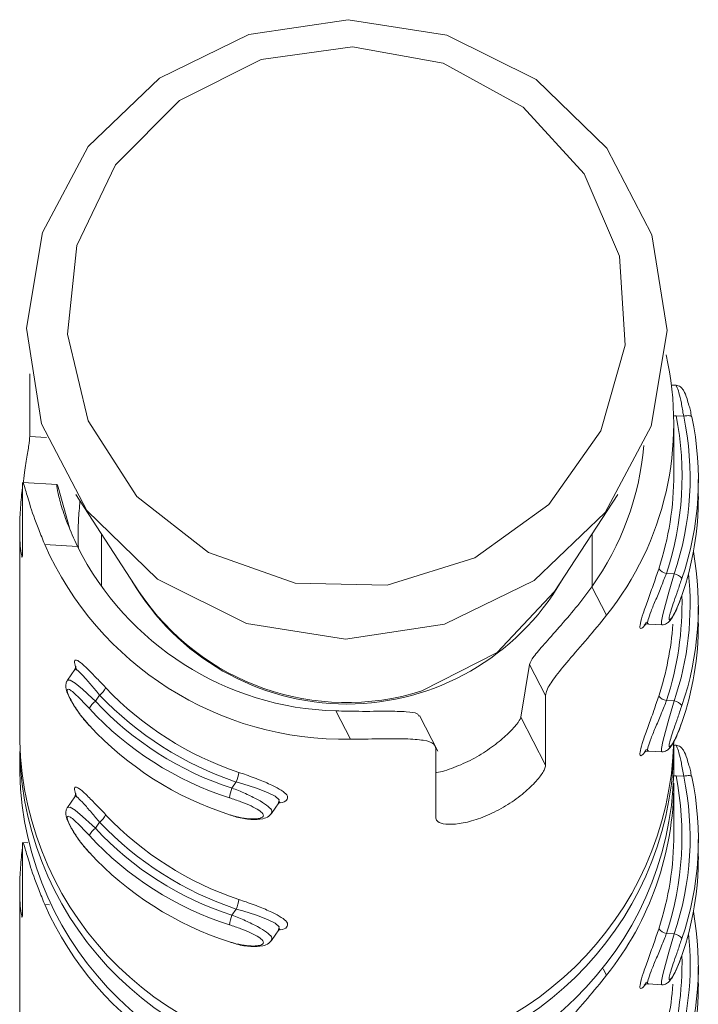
# Model space of a CAD drawing. Header units: millimetres. Extents: x -172 to 1038, y -1779 to -162.
# Tile 23 of 63: x 903.54 to 911.84, y -1447.45 to -1435.42. Entities that reach past the tile are written whole.
import ezdxf

# ---------------------------------------------------------------- set-up
doc = ezdxf.new("R2010")
doc.units = ezdxf.units.MM

msp = doc.modelspace()

# ---------------------------------------------------------------- linework, layer by layer
at = {"color": 7, "linetype": 'Continuous', "lineweight": 15}
for p, q in [((903.659, -1440.516), (903.659, -1439.747)), ((911.564, -1439.889), (911.508, -1439.886)), ((911.537, -1440.973), (911.537, -1440.351)), ((911.565, -1440.26), (911.658, -1440.266)), ((903.996, -1441.1), (903.577, -1441.076)), ((911.836, -1441.248), (911.836, -1441.041)), ((903.57, -1441.11), (903.57, -1441.963)), ((904.145, -1441.632), (904.007, -1441.135)), ((904.222, -1441.223), (904.995, -1442.408)), ((910.079, -1442.408), (910.852, -1441.223)), ((903.537, -1441.646), (903.537, -1444.234)), ((904.537, -1441.706), (904.537, -1442.348)), ((910.537, -1442.348), (910.537, -1441.706)), ((903.843, -1441.834), (904.244, -1441.857)), ((911.447, -1442.189), (911.541, -1442.194)), ((910.713, -1442.7), (910.533, -1442.353)), ((911.836, -1442.801), (911.836, -1442.594)), ((911.229, -1442.807), (911.389, -1442.816)), ((904.209, -1443.364), (904.12, -1443.494)), ((909.664, -1443.945), (909.772, -1443.301)), ((909.968, -1443.678), (909.772, -1443.301)), ((904.514, -1443.675), (904.463, -1443.75)), ((909.968, -1443.678), (909.968, -1444.531)), ((911.447, -1443.742), (911.541, -1443.747)), ((907.584, -1444.215), (907.404, -1443.868)), ((908.651, -1444.359), (908.427, -1443.926)), ((909.968, -1444.531), (909.664, -1443.945)), ((908.627, -1445.18), (908.627, -1444.328)), ((911.536, -1444.285), (911.537, -1444.363)), ((911.564, -1444.289), (911.536, -1444.287)), ((903.537, -1444.363), (903.537, -1444.622)), ((911.229, -1444.359), (911.389, -1444.369)), ((911.537, -1444.622), (911.537, -1444.363)), ((911.565, -1444.66), (911.658, -1444.665)), ((906.185, -1444.737), (906.133, -1444.813)), ((911.537, -1445.373), (911.537, -1444.751)), ((904.209, -1444.917), (904.12, -1445.047)), ((906.617, -1445.121), (906.706, -1444.99)), ((904.514, -1445.227), (904.463, -1445.303)), ((903.57, -1445.51), (903.57, -1446.363)), ((903.637, -1445.48), (903.577, -1445.476)), ((911.836, -1445.648), (911.836, -1445.441)), ((903.537, -1446.046), (903.537, -1448.634)), ((906.185, -1446.29), (906.133, -1446.366)), ((906.617, -1446.674), (906.706, -1446.543)), ((911.447, -1446.589), (911.541, -1446.594)), ((911.836, -1447.201), (911.836, -1446.994)), ((911.229, -1447.206), (911.389, -1447.216))]:
    msp.add_line(p, q, dxfattribs=at)
at = {"color": 8, "linetype": 'Continuous', "lineweight": 15}
for p, q in [((903.659, -1440.516), (903.866, -1440.528)), ((903.843, -1446.234), (903.903, -1446.238)), ((910.713, -1447.1), (910.672, -1447.021))]:
    msp.add_line(p, q, dxfattribs=at)
at = {"color": 7, "linetype": 'Continuous', "lineweight": 15, "flags": 128}
for points in [[(908.733, -1442.809), (907.522, -1442.99), (906.312, -1442.8), (905.221, -1442.259), (904.358, -1441.418), (903.805, -1440.361), (903.618, -1439.19), (903.815, -1438.022), (904.376, -1436.969), (905.246, -1436.134), (906.34, -1435.601), (907.552, -1435.42), (908.762, -1435.61), (909.852, -1436.152), (910.716, -1436.992), (911.268, -1438.049), (911.455, -1439.22), (911.259, -1440.389), (910.698, -1441.442), (909.828, -1442.276), (908.733, -1442.809)], [(906.491, -1435.908), (905.49, -1436.407), (904.71, -1437.193), (904.236, -1438.18), (904.12, -1439.263), (904.374, -1440.324), (904.971, -1441.247), (905.846, -1441.933), (906.905, -1442.307), (908.031, -1442.33), (909.104, -1441.997), (910.008, -1441.346), (910.643, -1440.447), (910.942, -1439.398), (910.872, -1438.311), (910.44, -1437.306), (909.694, -1436.49), (908.714, -1435.952), (907.607, -1435.751), (906.491, -1435.908)], [(911.658, -1440.266), (911.677, -1440.262), (911.696, -1440.26), (911.713, -1440.259), (911.728, -1440.26), (911.74, -1440.261), (911.749, -1440.264), (911.754, -1440.268), (911.756, -1440.272)], [(908.454, -1443.624), (909.378, -1443.154), (910.079, -1442.408), (910.079, -1442.408)], [(911.658, -1444.665), (911.677, -1444.662), (911.696, -1444.66), (911.713, -1444.659), (911.728, -1444.659), (911.74, -1444.661), (911.749, -1444.664), (911.754, -1444.667), (911.756, -1444.672)], [(906.702, -1444.988), (906.709, -1444.954), (906.663, -1444.91), (906.569, -1444.864), (906.432, -1444.814), (906.264, -1444.76), (906.185, -1444.737), (906.185, -1444.737), (906.185, -1444.737)], [(906.702, -1446.541), (906.709, -1446.507), (906.663, -1446.463), (906.569, -1446.417), (906.432, -1446.366), (906.264, -1446.313), (906.185, -1446.29), (906.185, -1446.29), (906.185, -1446.29)]]:
    msp.add_lwpolyline(points, dxfattribs=at)
at = {"color": 8, "linetype": 'Continuous', "lineweight": 15, "flags": 128}
for points in [[(911.536, -1440.264), (911.546, -1440.263), (911.565, -1440.26)], [(911.39, -1442.81), (911.385, -1442.813), (911.384, -1442.773), (911.401, -1442.69), (911.433, -1442.569), (911.476, -1442.418), (911.525, -1442.249), (911.541, -1442.194), (911.541, -1442.194), (911.541, -1442.194)], [(904.121, -1443.495), (904.121, -1443.494), (904.152, -1443.492), (904.215, -1443.53), (904.306, -1443.604), (904.422, -1443.711), (904.463, -1443.75), (904.463, -1443.75), (904.463, -1443.75)], [(911.39, -1444.363), (911.385, -1444.366), (911.384, -1444.326), (911.401, -1444.243), (911.433, -1444.122), (911.476, -1443.971), (911.525, -1443.802), (911.541, -1443.747), (911.541, -1443.747), (911.541, -1443.747)], [(911.537, -1444.664), (911.546, -1444.663), (911.565, -1444.66)], [(904.121, -1445.048), (904.121, -1445.047), (904.152, -1445.045), (904.215, -1445.082), (904.306, -1445.157), (904.422, -1445.263), (904.463, -1445.303), (904.463, -1445.303), (904.463, -1445.303)], [(911.39, -1447.21), (911.385, -1447.213), (911.384, -1447.173), (911.401, -1447.09), (911.433, -1446.969), (911.476, -1446.818), (911.525, -1446.649), (911.541, -1446.594), (911.541, -1446.594), (911.541, -1446.594)]]:
    msp.add_lwpolyline(points, dxfattribs=at)
at = {"color": 7, "linetype": 'Continuous', "lineweight": 15}
for centre, radius, start, end in [((907.771, -1440.351), 3.765, 321.3968, 12.8183), ((907.805, -1440.999), 3.832, 341.9043, 11.1117), ((908.091, -1441.016), 3.645, 341.1399, 11.8756), ((908.098, -1441.042), 3.739, 341.1398, 11.8758), ((907.737, -1440.343), 3.443, 324.2992, 355.2874), ((907.794, -1440.972), 3.743, 341.9135, 359.9884), ((908.093, -1441.248), 3.744, 341.1501, 359.9876), ((907.504, -1440.211), 4.005, 203.9146, 271.1508), ((907.505, -1440.221), 3.649, 206.6513, 268.4142), ((908.098, -1442.594), 3.739, 341.1395, 10.3717), ((911.47, -1442.039), 0.151, 218.7149, 261.4143), ((907.537, -1440.74), 3.044, 210.3454, 329.6546), ((908.091, -1442.569), 3.645, 341.1394, 5.9968), ((911.516, -1442.345), 0.153, 38.2756, 80.5853), ((907.534, -1440.713), 3.053, 213.7133, 287.5438), ((907.802, -1442.551), 3.835, 341.9121, 1.4056), ((907.79, -1442.524), 3.747, 341.9198, 355.6277), ((908.093, -1442.801), 3.744, 341.1501, 359.9876), ((904.374, -1443.485), 0.236, 306.6579, 335.4151), ((907.494, -1440.815), 4.014, 223.6114, 251.4542), ((907.493, -1440.837), 4.114, 223.6119, 251.4533), ((911.47, -1443.592), 0.151, 218.7227, 261.42), ((904.599, -1443.938), 0.233, 125.846, 154.9948), ((907.33, -1441.109), 4.014, 222.8816, 252.1841), ((907.331, -1441.087), 3.913, 222.8814, 252.1836), ((911.515, -1443.898), 0.153, 38.2938, 80.5671), ((907.329, -1441.316), 4.013, 222.881, 252.1847), ((907.537, -1444.13), 4.001, 181.4798, 358.5202), ((907.537, -1444.519), 4.001, 181.4686, 358.5314), ((905.639, -1444.52), 0.587, 338.3253, 350.2139), ((907.805, -1445.399), 3.831, 341.9042, 11.1118), ((908.091, -1445.416), 3.645, 341.14, 11.8756), ((908.098, -1445.442), 3.739, 341.1397, 11.8759), ((906.704, -1445.03), 0.611, 159.1567, 170.5891), ((907.761, -1444.746), 3.776, 321.433, 359.914), ((904.374, -1445.038), 0.236, 306.6579, 335.4151), ((907.494, -1442.368), 4.014, 223.6114, 251.4542), ((907.493, -1442.39), 4.114, 223.6112, 251.454), ((904.599, -1445.491), 0.233, 125.846, 154.9948), ((907.329, -1442.662), 4.013, 222.881, 252.1847), ((907.33, -1442.64), 3.913, 222.8804, 252.1846), ((907.794, -1445.372), 3.743, 341.9135, 359.9884), ((907.33, -1442.869), 4.014, 222.8821, 252.1836), ((908.093, -1445.648), 3.744, 341.1501, 359.9878), ((907.504, -1444.611), 4.005, 203.9146, 271.1508), ((905.639, -1446.073), 0.587, 338.3253, 350.2139), ((906.704, -1446.583), 0.611, 159.1567, 170.5891), ((908.098, -1446.994), 3.739, 341.1397, 10.3715), ((911.47, -1446.439), 0.151, 218.7043, 261.4384), ((908.091, -1446.968), 3.646, 341.1397, 5.9966), ((911.516, -1446.745), 0.153, 38.2756, 80.5853), ((907.802, -1446.951), 3.835, 341.9121, 1.4056), ((907.79, -1446.924), 3.747, 341.9198, 355.6277), ((908.093, -1447.201), 3.744, 341.1501, 359.9876)]:
    msp.add_arc(centre, radius, start, end, dxfattribs=at)
at = {"color": 8, "linetype": 'Continuous', "lineweight": 15}
msp.add_arc((907.537, -1444.26), 4.001, 181.4735, 358.5265, dxfattribs=at)
at = {"color": 7, "linetype": 'Continuous', "lineweight": 15}
for points, knots in [([(911.722, -1440.136), (911.714, -1440.107), (911.692, -1440.027), (911.668, -1439.972), (911.644, -1439.933), (911.621, -1439.909), (911.594, -1439.893), (911.574, -1439.891), (911.564, -1439.89)], [0, 0, 0, 0, 0.229731, 0.632315, 0.771717, 0.858795, 0.93635, 1, 1, 1, 1]), ([(911.754, -1440.273), (911.749, -1440.246), (911.74, -1440.195), (911.728, -1440.155), (911.722, -1440.136)], [0, 0, 0, 0, 0.514496, 1, 1, 1, 1]), ([(903.577, -1441.098), (903.583, -1441.05), (903.6, -1440.919), (903.631, -1440.735), (903.655, -1440.585), (903.658, -1440.537), (903.659, -1440.516)], [0, 0, 0, 0, 0.1754073, 0.4756761, 0.7785505, 1, 1, 1, 1]), ([(903.843, -1441.834), (903.818, -1441.773), (903.743, -1441.594), (903.656, -1441.337), (903.599, -1441.14), (903.574, -1441.056), (903.572, -1441.092), (903.57, -1441.11)], [0, 0, 0, 0, 0.12883, 0.376929, 0.595706, 0.802055, 1, 1, 1, 1]), ([(903.57, -1441.963), (903.57, -1441.973), (903.569, -1442), (903.558, -1441.97), (903.543, -1441.86), (903.534, -1441.678), (903.541, -1441.448), (903.555, -1441.26), (903.568, -1441.164), (903.57, -1441.149)], [0, 0, 0, 0, 0.108784, 0.278372, 0.449926, 0.623757, 0.79665, 0.966901, 1, 1, 1, 1]), ([(904.007, -1441.135), (904.001, -1441.116), (903.988, -1441.079), (903.995, -1441.161), (904.035, -1441.333), (904.115, -1441.576), (904.201, -1441.763), (904.244, -1441.857)], [0, 0, 0, 0, 0.201304, 0.402866, 0.601697, 0.799282, 1, 1, 1, 1]), ([(904.273, -1441.302), (904.267, -1441.382), (904.253, -1441.545), (904.25, -1441.748), (904.253, -1441.835), (904.254, -1441.872)], [0, 0, 0, 0, 0.361949, 0.733446, 1, 1, 1, 1]), ([(911.636, -1442.25), (911.63, -1442.265), (911.61, -1442.325), (911.572, -1442.432), (911.529, -1442.557), (911.496, -1442.658), (911.478, -1442.728), (911.478, -1442.762), (911.5, -1442.75), (911.539, -1442.689), (911.587, -1442.589), (911.619, -1442.501), (911.636, -1442.457)], [0, 0, 0, 0, 0.037279, 0.149821, 0.256289, 0.356429, 0.453451, 0.553205, 0.65998, 0.772424, 0.885918, 1, 1, 1, 1]), ([(909.772, -1443.301), (909.784, -1443.273), (909.808, -1443.218), (909.945, -1443.058), (910.13, -1442.853), (910.34, -1442.611), (910.469, -1442.439), (910.533, -1442.353)], [0, 0, 0, 0, 0.201319, 0.402874, 0.601718, 0.79929, 1, 1, 1, 1]), ([(911.39, -1442.816), (911.401, -1442.815), (911.423, -1442.814), (911.45, -1442.801), (911.473, -1442.784), (911.501, -1442.754), (911.537, -1442.696), (911.589, -1442.59), (911.621, -1442.496), (911.634, -1442.458)], [0, 0, 0, 0, 0.059666, 0.116804, 0.178719, 0.268534, 0.496971, 0.79359, 1, 1, 1, 1]), ([(910.713, -1442.7), (910.636, -1442.795), (910.481, -1442.985), (910.249, -1443.25), (910.071, -1443.465), (909.981, -1443.605), (909.972, -1443.658), (909.968, -1443.678)], [0, 0, 0, 0, 0.227111, 0.454906, 0.667252, 0.872126, 1, 1, 1, 1]), ([(911.175, -1442.82), (911.175, -1442.82), (911.175, -1442.819), (911.193, -1442.81), (911.215, -1442.803), (911.227, -1442.807), (911.228, -1442.807)], [0, 0, 0, 0, 0.337996, 0.65631, 0.985839, 1, 1, 1, 1]), ([(904.237, -1443.373), (904.226, -1443.343), (904.202, -1443.279), (904.209, -1443.238), (904.255, -1443.254), (904.342, -1443.33), (904.457, -1443.446), (904.546, -1443.539), (904.588, -1443.583)], [0, 0, 0, 0, 0.144844, 0.30837, 0.48409, 0.664683, 0.841515, 1, 1, 1, 1]), ([(904.224, -1443.324), (904.224, -1443.323), (904.224, -1443.322), (904.225, -1443.336), (904.214, -1443.355), (904.209, -1443.364)], [0, 0, 0, 0, 0.217287, 0.625139, 1, 1, 1, 1]), ([(904.121, -1443.495), (904.12, -1443.497), (904.109, -1443.507), (904.103, -1443.533), (904.099, -1443.568), (904.106, -1443.613), (904.13, -1443.679), (904.192, -1443.794), (904.285, -1443.932), (904.358, -1444.013), (904.39, -1444.049)], [0, 0, 0, 0, 0.0081987, 0.0629756, 0.119455, 0.1948417, 0.3564843, 0.5816534, 0.8140714, 1, 1, 1, 1]), ([(904.388, -1443.84), (904.378, -1443.829), (904.335, -1443.782), (904.265, -1443.709), (904.193, -1443.64), (904.143, -1443.603), (904.117, -1443.601), (904.118, -1443.637), (904.149, -1443.712), (904.209, -1443.816), (904.291, -1443.935), (904.356, -1444.01), (904.388, -1444.047)], [0, 0, 0, 0, 0.037279, 0.149825, 0.256286, 0.356416, 0.45346, 0.553206, 0.659989, 0.772416, 0.885914, 1, 1, 1, 1]), ([(911.636, -1443.803), (911.63, -1443.818), (911.61, -1443.878), (911.572, -1443.985), (911.529, -1444.11), (911.496, -1444.211), (911.478, -1444.281), (911.478, -1444.315), (911.5, -1444.302), (911.539, -1444.242), (911.587, -1444.142), (911.619, -1444.054), (911.636, -1444.01)], [0, 0, 0, 0, 0.03729, 0.149831, 0.25628, 0.356419, 0.453447, 0.553223, 0.659997, 0.772416, 0.885909, 1, 1, 1, 1]), ([(907.404, -1443.868), (907.498, -1443.87), (907.718, -1443.876), (908.03, -1443.871), (908.272, -1443.875), (908.402, -1443.893), (908.413, -1443.921), (908.417, -1443.931)], [0, 0, 0, 0, 0.186971, 0.440164, 0.664882, 0.878266, 1, 1, 1, 1]), ([(908.627, -1444.624), (908.63, -1444.623), (908.689, -1444.616), (908.848, -1444.564), (909.073, -1444.465), (909.29, -1444.331), (909.47, -1444.187), (909.599, -1444.056), (909.655, -1443.978), (909.662, -1443.952), (909.664, -1443.945)], [0, 0, 0, 0, 0.006158, 0.162488, 0.31819, 0.47232, 0.627123, 0.783527, 0.93888, 1, 1, 1, 1]), ([(911.39, -1444.368), (911.401, -1444.368), (911.423, -1444.367), (911.45, -1444.354), (911.473, -1444.337), (911.501, -1444.306), (911.537, -1444.248), (911.589, -1444.143), (911.621, -1444.049), (911.634, -1444.01)], [0, 0, 0, 0, 0.059684, 0.116798, 0.178747, 0.268518, 0.496988, 0.793597, 1, 1, 1, 1]), ([(908.627, -1444.328), (908.622, -1444.309), (908.609, -1444.263), (908.487, -1444.223), (908.265, -1444.207), (907.968, -1444.209), (907.729, -1444.213), (907.6, -1444.215), (907.584, -1444.215)], [0, 0, 0, 0, 0.147084, 0.351366, 0.555304, 0.760041, 0.971379, 1, 1, 1, 1]), ([(911.722, -1444.536), (911.714, -1444.507), (911.692, -1444.427), (911.668, -1444.372), (911.644, -1444.333), (911.621, -1444.309), (911.594, -1444.293), (911.574, -1444.291), (911.564, -1444.29)], [0, 0, 0, 0, 0.2297239, 0.6323274, 0.7717328, 0.8587597, 0.9363479, 1, 1, 1, 1]), ([(911.175, -1444.373), (911.175, -1444.373), (911.175, -1444.372), (911.193, -1444.363), (911.215, -1444.356), (911.227, -1444.36), (911.228, -1444.36)], [0, 0, 0, 0, 0.338044, 0.6564, 0.985813, 1, 1, 1, 1]), ([(909.968, -1444.531), (909.965, -1444.547), (909.959, -1444.587), (909.889, -1444.691), (909.753, -1444.833), (909.564, -1444.982), (909.343, -1445.111), (909.115, -1445.204), (908.905, -1445.253), (908.739, -1445.258), (908.642, -1445.23), (908.632, -1445.195), (908.627, -1445.18)], [0, 0, 0, 0, 0.067542, 0.172858, 0.279387, 0.387328, 0.494689, 0.60041, 0.705957, 0.81303, 0.92104, 1, 1, 1, 1]), ([(911.754, -1444.672), (911.749, -1444.646), (911.74, -1444.595), (911.728, -1444.555), (911.722, -1444.536)], [0, 0, 0, 0, 0.514543, 1, 1, 1, 1]), ([(906.218, -1444.62), (906.248, -1444.63), (906.344, -1444.663), (906.501, -1444.722), (906.658, -1444.791), (906.766, -1444.854), (906.822, -1444.912), (906.809, -1444.96), (906.763, -1444.99), (906.709, -1444.993), (906.703, -1444.993)], [0, 0, 0, 0, 0.072453, 0.233045, 0.385666, 0.529639, 0.671329, 0.820241, 0.980244, 1, 1, 1, 1]), ([(904.237, -1444.926), (904.226, -1444.896), (904.202, -1444.832), (904.209, -1444.791), (904.255, -1444.807), (904.342, -1444.883), (904.457, -1444.999), (904.546, -1445.092), (904.588, -1445.136)], [0, 0, 0, 0, 0.144843, 0.308391, 0.484109, 0.664679, 0.841508, 1, 1, 1, 1]), ([(904.224, -1444.877), (904.224, -1444.876), (904.224, -1444.874), (904.225, -1444.889), (904.214, -1444.908), (904.209, -1444.917)], [0, 0, 0, 0, 0.217295, 0.624934, 1, 1, 1, 1]), ([(906.101, -1445.137), (906.117, -1445.142), (906.178, -1445.161), (906.283, -1445.183), (906.396, -1445.192), (906.477, -1445.184), (906.52, -1445.161), (906.518, -1445.126), (906.467, -1445.081), (906.371, -1445.03), (906.243, -1444.978), (906.149, -1444.946), (906.101, -1444.93)], [0, 0, 0, 0, 0.037281, 0.149822, 0.256288, 0.35643, 0.453455, 0.553211, 0.65999, 0.772418, 0.885918, 1, 1, 1, 1]), ([(904.121, -1445.048), (904.12, -1445.05), (904.109, -1445.06), (904.103, -1445.086), (904.099, -1445.12), (904.106, -1445.166), (904.13, -1445.232), (904.192, -1445.347), (904.285, -1445.485), (904.358, -1445.566), (904.39, -1445.602)], [0, 0, 0, 0, 0.0082288, 0.0630059, 0.1194453, 0.1948323, 0.3565053, 0.5816521, 0.8140708, 1, 1, 1, 1]), ([(906.706, -1444.99), (906.712, -1444.985), (906.723, -1444.973), (906.709, -1444.98), (906.702, -1444.984)], [0, 0, 0, 0, 0.4828483, 1, 1, 1, 1]), ([(904.388, -1445.393), (904.378, -1445.382), (904.335, -1445.335), (904.265, -1445.262), (904.193, -1445.193), (904.143, -1445.156), (904.117, -1445.154), (904.118, -1445.189), (904.149, -1445.265), (904.209, -1445.369), (904.291, -1445.488), (904.356, -1445.563), (904.388, -1445.6)], [0, 0, 0, 0, 0.037284, 0.149818, 0.256271, 0.356424, 0.453444, 0.553211, 0.659991, 0.772417, 0.885916, 1, 1, 1, 1]), ([(906.112, -1445.14), (906.138, -1445.149), (906.224, -1445.179), (906.371, -1445.199), (906.494, -1445.193), (906.575, -1445.169), (906.605, -1445.132), (906.615, -1445.119)], [0, 0, 0, 0, 0.124138, 0.415947, 0.719773, 0.906279, 1, 1, 1, 1]), ([(903.843, -1446.234), (903.818, -1446.173), (903.743, -1445.994), (903.656, -1445.737), (903.599, -1445.54), (903.574, -1445.456), (903.572, -1445.492), (903.57, -1445.51)], [0, 0, 0, 0, 0.1288371, 0.3769389, 0.5957205, 0.8020707, 1, 1, 1, 1]), ([(903.57, -1446.363), (903.57, -1446.373), (903.569, -1446.4), (903.558, -1446.37), (903.543, -1446.26), (903.534, -1446.078), (903.541, -1445.848), (903.555, -1445.66), (903.568, -1445.564), (903.57, -1445.549)], [0, 0, 0, 0, 0.108765, 0.278355, 0.449911, 0.623745, 0.79664, 0.9669, 1, 1, 1, 1]), ([(906.218, -1446.173), (906.248, -1446.183), (906.344, -1446.216), (906.501, -1446.275), (906.658, -1446.344), (906.766, -1446.407), (906.822, -1446.465), (906.809, -1446.513), (906.763, -1446.543), (906.709, -1446.546), (906.703, -1446.546)], [0, 0, 0, 0, 0.072458, 0.233053, 0.385675, 0.529649, 0.671324, 0.820237, 0.98026, 1, 1, 1, 1]), ([(906.101, -1446.69), (906.117, -1446.695), (906.178, -1446.714), (906.283, -1446.736), (906.396, -1446.745), (906.477, -1446.736), (906.52, -1446.714), (906.518, -1446.679), (906.467, -1446.634), (906.37, -1446.583), (906.243, -1446.531), (906.149, -1446.499), (906.101, -1446.483)], [0, 0, 0, 0, 0.037281, 0.149823, 0.256276, 0.356419, 0.453446, 0.553203, 0.660002, 0.772413, 0.885917, 1, 1, 1, 1]), ([(906.706, -1446.543), (906.712, -1446.537), (906.723, -1446.526), (906.709, -1446.533), (906.702, -1446.537)], [0, 0, 0, 0, 0.482767, 1, 1, 1, 1]), ([(906.112, -1446.693), (906.138, -1446.702), (906.224, -1446.732), (906.371, -1446.752), (906.494, -1446.746), (906.575, -1446.722), (906.605, -1446.685), (906.615, -1446.672)], [0, 0, 0, 0, 0.124133, 0.415942, 0.719767, 0.906279, 1, 1, 1, 1]), ([(911.636, -1446.65), (911.63, -1446.665), (911.61, -1446.725), (911.572, -1446.832), (911.529, -1446.957), (911.496, -1447.058), (911.478, -1447.128), (911.478, -1447.162), (911.5, -1447.149), (911.539, -1447.089), (911.587, -1446.989), (911.619, -1446.901), (911.636, -1446.857)], [0, 0, 0, 0, 0.03728, 0.149823, 0.256274, 0.356424, 0.453447, 0.553224, 0.660001, 0.772422, 0.885917, 1, 1, 1, 1]), ([(911.39, -1447.215), (911.401, -1447.215), (911.423, -1447.214), (911.45, -1447.201), (911.473, -1447.184), (911.501, -1447.153), (911.537, -1447.095), (911.589, -1446.99), (911.621, -1446.896), (911.634, -1446.857)], [0, 0, 0, 0, 0.059687, 0.116793, 0.178743, 0.268515, 0.496986, 0.793596, 1, 1, 1, 1]), ([(910.713, -1447.1), (910.636, -1447.195), (910.481, -1447.385), (910.249, -1447.65), (910.071, -1447.865), (909.981, -1448.005), (909.972, -1448.058), (909.968, -1448.078)], [0, 0, 0, 0, 0.22711, 0.454909, 0.667254, 0.872126, 1, 1, 1, 1]), ([(911.175, -1447.22), (911.175, -1447.22), (911.175, -1447.219), (911.193, -1447.21), (911.215, -1447.203), (911.227, -1447.207), (911.228, -1447.207)], [0, 0, 0, 0, 0.338059, 0.656409, 0.985836, 1, 1, 1, 1])]:
    msp.add_open_spline(points, degree=3, knots=knots, dxfattribs=at)
at = {"color": 8, "linetype": 'Continuous', "lineweight": 15}
for points, knots in [([(911.658, -1440.266), (911.658, -1440.266), (911.644, -1440.208), (911.632, -1440.1), (911.598, -1439.974), (911.574, -1439.898), (911.567, -1439.896), (911.564, -1439.894)], [0, 0, 0, 0, 0.000093, 0.268426, 0.53701, 0.806366, 1, 1, 1, 1]), ([(911.201, -1442.785), (911.198, -1442.792), (911.175, -1442.833), (911.144, -1442.863), (911.118, -1442.867), (911.123, -1442.806), (911.159, -1442.683), (911.22, -1442.512), (911.29, -1442.319), (911.332, -1442.193), (911.352, -1442.134)], [0, 0, 0, 0, 0.0224877, 0.1547173, 0.2848284, 0.4215912, 0.5685507, 0.7195632, 0.8674461, 1, 1, 1, 1]), ([(911.447, -1442.189), (911.447, -1442.189), (911.423, -1442.238), (911.388, -1442.347), (911.316, -1442.509), (911.255, -1442.655), (911.219, -1442.756), (911.212, -1442.805), (911.225, -1442.802), (911.229, -1442.801)], [0, 0, 0, 0, 0.000053, 0.174508, 0.368598, 0.56451, 0.752164, 0.925258, 1, 1, 1, 1]), ([(904.514, -1443.675), (904.514, -1443.675), (904.479, -1443.633), (904.408, -1443.551), (904.315, -1443.442), (904.248, -1443.373), (904.214, -1443.347), (904.213, -1443.363), (904.213, -1443.366)], [0, 0, 0, 0, 0.000079, 0.22299, 0.470952, 0.72127, 0.96102, 1, 1, 1, 1]), ([(911.201, -1444.338), (911.198, -1444.344), (911.175, -1444.386), (911.144, -1444.416), (911.118, -1444.42), (911.123, -1444.359), (911.159, -1444.236), (911.22, -1444.065), (911.29, -1443.872), (911.332, -1443.746), (911.352, -1443.687)], [0, 0, 0, 0, 0.022472, 0.154702, 0.284834, 0.421597, 0.568564, 0.719577, 0.867455, 1, 1, 1, 1]), ([(911.447, -1443.742), (911.447, -1443.742), (911.43, -1443.788), (911.385, -1443.902), (911.317, -1444.061), (911.255, -1444.208), (911.219, -1444.309), (911.212, -1444.358), (911.225, -1444.355), (911.229, -1444.354)], [0, 0, 0, 0, 0.000075, 0.174523, 0.368601, 0.564511, 0.752145, 0.925259, 1, 1, 1, 1]), ([(911.658, -1444.665), (911.658, -1444.665), (911.645, -1444.614), (911.631, -1444.497), (911.598, -1444.375), (911.574, -1444.298), (911.567, -1444.295), (911.564, -1444.294)], [0, 0, 0, 0, 0.0001028, 0.2684231, 0.5369799, 0.8063678, 1, 1, 1, 1]), ([(906.133, -1444.813), (906.133, -1444.813), (906.183, -1444.827), (906.303, -1444.882), (906.451, -1444.951), (906.563, -1445.021), (906.626, -1445.08), (906.619, -1445.108), (906.616, -1445.121)], [0, 0, 0, 0, 0.000071, 0.205493, 0.411081, 0.61729, 0.815968, 1, 1, 1, 1]), ([(904.514, -1445.227), (904.514, -1445.227), (904.483, -1445.19), (904.406, -1445.102), (904.315, -1444.995), (904.248, -1444.926), (904.214, -1444.9), (904.213, -1444.916), (904.213, -1444.918)], [0, 0, 0, 0, 0.000089, 0.222971, 0.470957, 0.721275, 0.961024, 1, 1, 1, 1]), ([(906.133, -1446.366), (906.133, -1446.366), (906.19, -1446.382), (906.3, -1446.434), (906.451, -1446.504), (906.563, -1446.574), (906.626, -1446.633), (906.619, -1446.66), (906.616, -1446.673)], [0, 0, 0, 0, 0.000063, 0.20549, 0.411077, 0.617315, 0.815963, 1, 1, 1, 1]), ([(911.201, -1447.185), (911.198, -1447.191), (911.175, -1447.233), (911.144, -1447.263), (911.118, -1447.267), (911.123, -1447.206), (911.159, -1447.083), (911.22, -1446.912), (911.29, -1446.719), (911.332, -1446.593), (911.352, -1446.534)], [0, 0, 0, 0, 0.022477, 0.154706, 0.284837, 0.421599, 0.568558, 0.71957, 0.867447, 1, 1, 1, 1]), ([(911.447, -1446.589), (911.447, -1446.589), (911.43, -1446.635), (911.385, -1446.749), (911.317, -1446.908), (911.255, -1447.055), (911.219, -1447.156), (911.212, -1447.205), (911.225, -1447.202), (911.229, -1447.201)], [0, 0, 0, 0, 0.000075, 0.174522, 0.368599, 0.564509, 0.752141, 0.92526, 1, 1, 1, 1])]:
    msp.add_open_spline(points, degree=3, knots=knots, dxfattribs=at)

doc.saveas('drawing.dxf')
